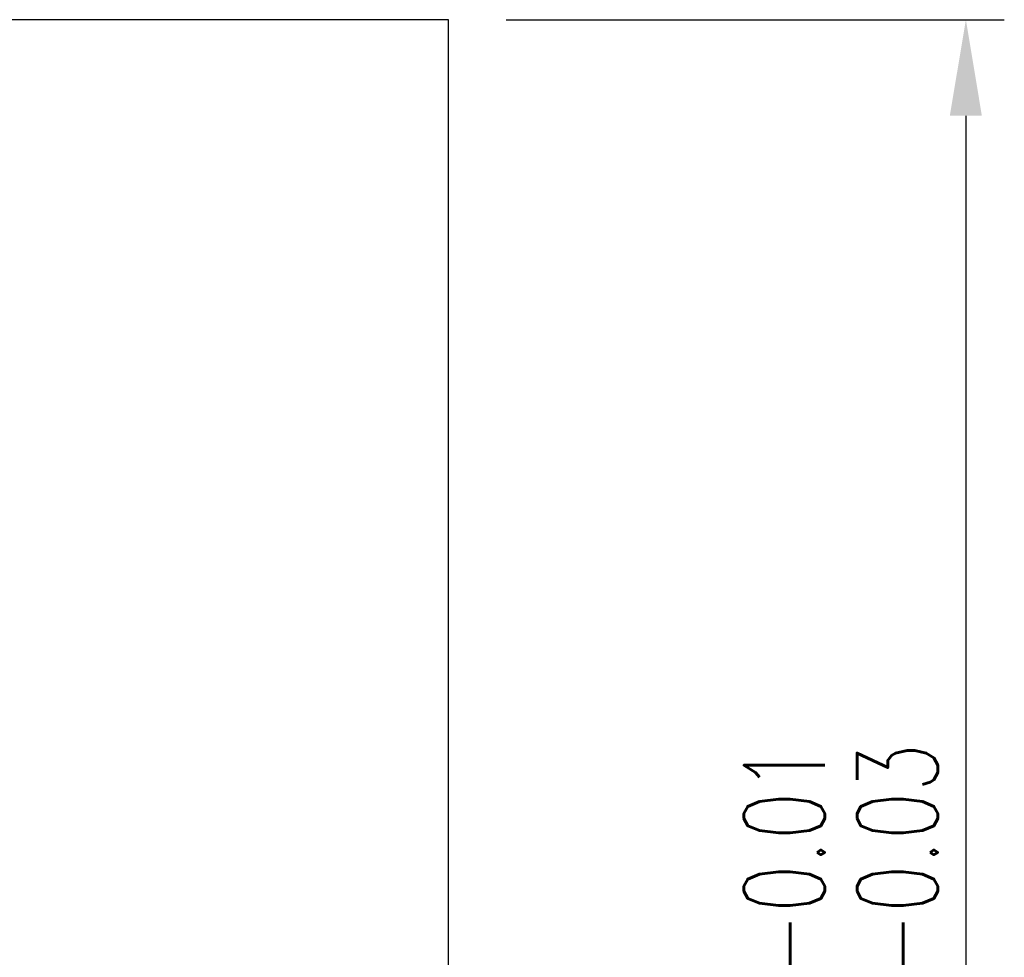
# Model space of a CAD drawing. Header units: millimetres. Extents: x -219 to -55, y 55 to 174.
# Tile 51 of 51: x -76 to -55, y 125 to 144. Entities that reach past the tile are written whole.
import ezdxf

# ---------------------------------------------------------------- set-up
doc = ezdxf.new("R2010")
doc.units = ezdxf.units.MM
doc.header["$LTSCALE"] = 0.1
doc.layers.get('DEFPOINTS').update_dxf_attribs({"linetype": 'CONTINUOUS'})
doc.layers.add('CHA', color=7, linetype='CONTINUOUS')
doc.layers.add('OUT', color=3, linetype='CONTINUOUS')
doc.styles.add('DIM-7', font='SIMPLEX.shx', dxfattribs={"width": 0.7, "bigfont": 'chineset.shx'})
doc.dimstyles.new('CNS', dxfattribs={"dimtxt": 3.5, "dimasz": 2.5, "dimexe": 1, "dimexo": 1.5, "dimgap": 0.09, "dimtad": 0, "dimdsep": 46, "dimtxsty": 'DIM-7', "dimcen": 0.09, "dimclrd": 1, "dimclre": 1, "dimclrt": 4, "dimadec": 0, "dimazin": 0, "dimtfac": 1, "dimtix": 1, "dimtmove": 2, "dimatfit": 3, "dimfxl": 0, "dimtvp": 0.971429, "dimtolj": 1, "dimarcsym": 0})

# ---------------------------------------------------------------- blocks, each defined once
blk = doc.blocks.new('*D9')
at = {"layer": 'CHA', "lineweight": -2, "transparency": 16777216}
for p, q in [((-65.603, 144.435), (-55.243, 144.435)), ((-56.043, 142.435), (-56.043, 106.435)), ((-65.603, 104.435), (-55.243, 104.435))]:
    blk.add_line(p, q, dxfattribs=at)
at = {"layer": 'CHA', "transparency": 16777216}
for points in [[(-56.377, 142.435), (-55.71, 142.435), (-56.043, 144.435)], [(-56.377, 106.435), (-55.71, 106.435), (-56.043, 104.435)]]:
    blk.add_solid(points, dxfattribs=at)
at = {"layer": 'DEFPOINTS', "color": 0, "transparency": 16777216}
for p in [(-66.803, 144.435), (-66.803, 104.435), (-56.043, 104.435)]:
    blk.add_point(p, dxfattribs=at)
at = {"layer": 'CHA', "transparency": 16777216, "insert": (-58.643, 124.435), "char_height": 2.8, "attachment_point": 5, "rotation": 90, "style": 'DIM-7'}
blk.add_mtext('\\A1;%%C40{\\H1.68;\\S-0.01^ -0.03;}', dxfattribs=at)

msp = doc.modelspace()

# ---------------------------------------------------------------- linework, layer by layer
at = {"layer": 'OUT', "color": 7, "linetype": 'Continuous'}
for p, q in [((-66.803, 144.435), (-99.803, 144.435)), ((-66.803, 104.435), (-66.803, 144.435))]:
    msp.add_line(p, q, dxfattribs=at)

# ---------------------------------------------------------------- dimensions: what is measured, and where the dimension line sits
at = {"layer": 'CHA', "color": 7}
dim = msp.add_linear_dim(base=(-56.043, 104.435), p1=(-66.803, 144.435), p2=(-66.803, 104.435), angle=90, text='%%C<>', dimstyle='CNS', override={"dimscale": 0.8, "dimgap": 0.8, "dimtad": 1, "dimclrd": 256, "dimclre": 256, "dimclrt": 256, "dimadec": 2, "dimazin": 2, "dimtol": 1, "dimlim": 0, "dimtp": -0.01, "dimtm": 0.03, "dimtfac": 0.6, "dimtmove": 1}, dxfattribs=at)
dim.commit()
dim.dimension.update_dxf_attribs({"geometry": '*D9', "text_midpoint": (-58.643, 124.435)})

doc.saveas('drawing.dxf')
